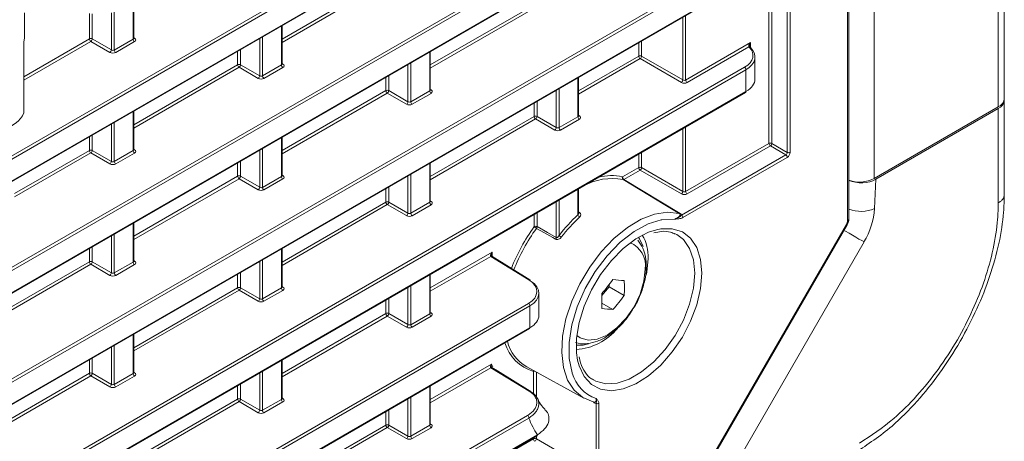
# Model space of a CAD drawing. Header units: millimetres. Extents: x 0 to 1118, y 0 to 864.
# Tile 89 of 156: x 1007 to 1031, y 309 to 319. Entities that reach past the tile are written whole.
import ezdxf

# ---------------------------------------------------------------- set-up
doc = ezdxf.new("R2010")
doc.units = ezdxf.units.MM

msp = doc.modelspace()

# ---------------------------------------------------------------- linework, layer by layer
at = {"color": 7, "linetype": 'Continuous', "lineweight": 15}
for p, q in [((1031.251, 363.868), (1031.251, 317.529)), ((1027.453, 314.593), (1027.453, 362.443)), ((1006.311, 315.104), (1024.927, 325.851)), ((1006.311, 312.38), (1024.927, 323.127)), ((876.864, 234.928), (1024.927, 320.403)), ((1009.974, 319.002), (1009.974, 319.942)), ((1007.303, 319.026), (1007.303, 319.621)), ((1013.598, 318.37), (1013.598, 319.31)), ((1007.286, 317.18), (1007.286, 318.919)), ((1017.221, 317.738), (1017.221, 318.678)), ((1025.157, 318.005), (1025.157, 318.543)), ((1020.845, 317.106), (1020.845, 318.046)), ((876.864, 232.204), (1024.927, 317.679)), ((1031.251, 317.488), (1031.251, 317.529)), ((1031.251, 317.488), (1031.251, 315.182)), ((1009.974, 316.278), (1009.974, 317.218)), ((1031.105, 317.325), (1028.069, 315.573)), ((1028.111, 315.556), (1031.105, 317.284)), ((1013.598, 315.646), (1013.598, 316.586)), ((1017.221, 315.014), (1017.221, 315.954)), ((1020.845, 314.726), (1020.845, 315.322)), ((1009.974, 313.554), (1009.974, 314.494)), ((1023.723, 308.057), (1027.411, 314.444)), ((1023.248, 314.203), (1023.209, 314.223)), ((1013.598, 312.922), (1013.598, 313.862)), ((1019.655, 313.1), (1018.725, 313.675)), ((1017.221, 312.29), (1017.221, 313.23)), ((1021.415, 312.712), (1021.59, 312.93)), ((1021.59, 312.93), (1021.59, 312.978)), ((1021.961, 312.716), (1021.59, 312.93)), ((1019.876, 312.232), (1019.876, 312.77)), ((1021.687, 312.375), (1021.417, 312.531)), ((962.467, 278.897), (1019.646, 311.906)), ((1009.974, 310.83), (1009.974, 311.77)), ((1013.598, 310.198), (1013.598, 311.138)), ((1018.715, 311.039), (1018.747, 310.97)), ((1019.579, 310.971), (1020.977, 310.204)), ((1017.221, 309.566), (1017.221, 310.506)), ((1021.204, 310.118), (1021.222, 310.111)), ((961.987, 275.896), (1019.831, 309.289))]:
    msp.add_line(p, q, dxfattribs=at)
at = {"color": 9, "linetype": 'Continuous', "lineweight": 0}
for p, q in [((1031.105, 363.664), (1031.105, 317.325)), ((1027.417, 314.542), (1027.417, 362.392)), ((1028.069, 361.911), (1028.069, 315.573)), ((1025.948, 316.214), (1025.948, 359.105)), ((1026.018, 359.105), (1026.018, 316.214)), ((1025.499, 316.432), (1025.499, 358.87)), ((1025.569, 358.911), (1025.569, 316.433)), ((1006.287, 315.72), (1024.903, 326.467)), ((1024.938, 326.406), (1006.322, 315.659)), ((1006.322, 315.127), (1024.938, 325.874)), ((1006.287, 312.996), (1024.903, 323.743)), ((1024.938, 323.682), (1006.322, 312.935)), ((1006.322, 312.403), (1024.938, 323.15)), ((876.84, 235.544), (1024.903, 321.019)), ((1024.938, 320.958), (876.875, 235.483)), ((876.875, 234.951), (1024.938, 320.426)), ((1013.598, 318.981), (1016.137, 320.447)), ((1016.172, 320.386), (1013.598, 318.9)), ((1009.959, 318.981), (1009.959, 319.934)), ((1017.221, 318.349), (1019.761, 319.815)), ((1008.889, 318.987), (1008.889, 319.611)), ((1008.959, 319.602), (1008.959, 318.987)), ((1009.428, 318.716), (1009.428, 319.627)), ((1009.498, 319.668), (1009.498, 318.715)), ((1019.796, 319.754), (1017.221, 318.268)), ((1023.393, 317.983), (1023.393, 319.517)), ((1023.463, 319.558), (1023.463, 317.982)), ((1013.583, 318.349), (1013.583, 319.302)), ((1007.285, 317.177), (1007.285, 318.921)), ((1007.286, 318.061), (1008.889, 318.987)), ((1008.924, 318.926), (1007.286, 317.98)), ((1009.393, 318.655), (1008.924, 318.926)), ((1008.959, 318.987), (1009.428, 318.716)), ((1009.498, 318.715), (1009.959, 318.981)), ((1009.994, 318.92), (1009.533, 318.654)), ((1009.974, 319.016), (1009.995, 319.003)), ((1013.052, 318.084), (1013.052, 318.995)), ((1013.122, 319.036), (1013.122, 318.083)), ((1022.315, 318.565), (1022.315, 318.895)), ((1022.385, 318.935), (1022.385, 318.565)), ((1023.463, 317.982), (1025.048, 318.897)), ((1025.048, 318.897), (1025.048, 318.785)), ((1012.513, 318.355), (1012.513, 318.684)), ((1012.583, 318.725), (1012.583, 318.355)), ((1017.207, 317.717), (1017.207, 318.67)), ((1025.01, 318.794), (1023.498, 317.921)), ((1013.598, 318.384), (1013.619, 318.371)), ((1016.746, 318.404), (1016.746, 317.451)), ((1020.845, 317.717), (1022.315, 318.565)), ((1022.35, 318.504), (1020.845, 317.636)), ((1023.358, 317.922), (1022.35, 318.504)), ((1022.385, 318.565), (1023.393, 317.983)), ((876.84, 232.82), (1024.903, 318.295)), ((1024.938, 318.234), (876.875, 232.759)), ((1009.974, 316.889), (1012.513, 318.355)), ((1012.548, 318.294), (1009.974, 316.808)), ((1013.017, 318.023), (1012.548, 318.294)), ((1012.583, 318.355), (1013.052, 318.084)), ((1013.122, 318.083), (1013.583, 318.349)), ((1013.618, 318.288), (1013.157, 318.022)), ((1016.676, 317.452), (1016.676, 318.363)), ((1024.938, 317.702), (1024.938, 318.234)), ((1016.137, 317.723), (1016.137, 318.052)), ((1016.207, 318.093), (1016.207, 317.723)), ((1020.831, 317.085), (1020.831, 318.038)), ((876.875, 232.227), (1024.938, 317.702)), ((1013.598, 316.257), (1016.137, 317.723)), ((1016.172, 317.662), (1013.598, 316.176)), ((1016.641, 317.391), (1016.172, 317.662)), ((1016.207, 317.723), (1016.676, 317.452)), ((1016.746, 317.451), (1017.207, 317.717)), ((1017.242, 317.656), (1016.781, 317.39)), ((1017.221, 317.752), (1017.243, 317.739)), ((1020.3, 316.82), (1020.3, 317.731)), ((1020.37, 317.772), (1020.37, 316.819)), ((1019.761, 317.091), (1019.761, 317.42)), ((1019.831, 317.461), (1019.831, 317.091)), ((1009.959, 316.257), (1009.959, 317.21)), ((1031.105, 314.978), (1031.105, 317.284)), ((1009.498, 316.944), (1009.498, 315.991)), ((1017.221, 315.625), (1019.761, 317.091)), ((1019.796, 317.03), (1017.221, 315.544)), ((1020.264, 316.759), (1019.796, 317.03)), ((1019.831, 317.091), (1020.3, 316.82)), ((1020.37, 316.819), (1020.831, 317.085)), ((1020.865, 317.024), (1020.405, 316.758)), ((1020.845, 317.12), (1020.867, 317.107)), ((1009.428, 315.992), (1009.428, 316.903)), ((1023.393, 315.259), (1023.393, 316.793)), ((1023.463, 316.834), (1023.463, 315.258)), ((1008.889, 316.263), (1008.889, 316.592)), ((1008.959, 316.633), (1008.959, 316.263)), ((1013.583, 315.625), (1013.583, 316.578)), ((1007.057, 315.205), (1008.889, 316.263)), ((1008.959, 316.263), (1009.428, 315.992)), ((1009.498, 315.991), (1009.959, 316.257)), ((1009.974, 316.292), (1009.995, 316.279)), ((1013.052, 315.36), (1013.052, 316.271)), ((1013.122, 316.312), (1013.122, 315.359)), ((1022.385, 316.211), (1022.385, 315.841)), ((1023.463, 315.258), (1025.499, 316.432)), ((1025.533, 316.372), (1023.498, 315.197)), ((1025.912, 316.153), (1025.533, 316.372)), ((1025.569, 316.433), (1025.948, 316.214)), ((1008.924, 316.202), (1007.057, 315.124)), ((1009.393, 315.931), (1008.924, 316.202)), ((1009.994, 316.196), (1009.533, 315.93)), ((1012.583, 316.001), (1012.583, 315.631)), ((1022.315, 315.84), (1022.315, 316.171)), ((1023.361, 314.68), (1025.912, 316.153)), ((1025.947, 316.092), (1023.396, 314.619)), ((1012.513, 315.631), (1012.513, 315.96)), ((1017.207, 314.993), (1017.207, 315.946)), ((1021.921, 315.613), (1022.315, 315.84)), ((1022.35, 315.78), (1021.956, 315.552)), ((1023.358, 315.197), (1022.35, 315.78)), ((1022.385, 315.841), (1023.393, 315.259)), ((1009.974, 314.165), (1012.513, 315.631)), ((1012.548, 315.57), (1009.974, 314.084)), ((1013.017, 315.299), (1012.548, 315.57)), ((1012.583, 315.631), (1013.052, 315.36)), ((1013.122, 315.359), (1013.583, 315.625)), ((1013.618, 315.564), (1013.157, 315.298)), ((1013.598, 315.66), (1013.619, 315.647)), ((1016.676, 314.728), (1016.676, 315.639)), ((1016.746, 315.68), (1016.746, 314.727)), ((1021.956, 315.552), (1023.329, 314.722)), ((1028.111, 315.556), (1028.079, 314.843)), ((1016.137, 314.999), (1016.137, 315.328)), ((1016.207, 315.369), (1016.207, 314.999)), ((1020.831, 314.689), (1020.831, 315.314)), ((1017.221, 315.028), (1017.243, 315.015)), ((1020.3, 314.132), (1020.3, 315.007)), ((1020.37, 315.048), (1020.37, 314.184)), ((1013.598, 313.533), (1016.137, 314.999)), ((1016.172, 314.938), (1013.598, 313.452)), ((1016.641, 314.667), (1016.172, 314.938)), ((1016.207, 314.999), (1016.676, 314.728)), ((1016.746, 314.727), (1017.207, 314.993)), ((1017.242, 314.932), (1016.781, 314.666)), ((1019.761, 314.398), (1019.761, 314.696)), ((1019.831, 314.737), (1019.831, 314.399)), ((1020.845, 314.757), (1020.875, 314.739)), ((1009.959, 313.533), (1009.959, 314.486)), ((1023.704, 308.069), (1027.391, 314.455)), ((1009.428, 313.268), (1009.428, 314.179)), ((1009.498, 314.22), (1009.498, 313.267)), ((1008.889, 313.539), (1008.889, 313.868)), ((1008.959, 313.909), (1008.959, 313.539)), ((1013.583, 312.901), (1013.583, 313.854)), ((1027.822, 314.025), (1024.303, 307.93)), ((1009.974, 313.568), (1009.995, 313.555)), ((1013.122, 313.588), (1013.122, 312.635)), ((1017.221, 312.901), (1018.735, 313.775)), ((1018.699, 313.673), (1017.221, 312.82)), ((1019.63, 313.098), (1018.699, 313.673)), ((1018.735, 313.775), (1018.735, 313.669)), ((1006.35, 312.073), (1008.889, 313.539)), ((1008.924, 313.478), (1006.35, 311.992)), ((1009.393, 313.207), (1008.924, 313.478)), ((1008.959, 313.539), (1009.428, 313.268)), ((1009.498, 313.267), (1009.959, 313.533)), ((1009.994, 313.472), (1009.533, 313.206)), ((1013.052, 312.636), (1013.052, 313.547)), ((1012.513, 312.907), (1012.513, 313.236)), ((1012.583, 313.277), (1012.583, 312.907)), ((1017.207, 312.269), (1017.207, 313.222)), ((1009.974, 311.441), (1012.513, 312.907)), ((1012.548, 312.846), (1009.974, 311.36)), ((1013.017, 312.575), (1012.548, 312.846)), ((1012.583, 312.907), (1013.052, 312.636)), ((1013.122, 312.635), (1013.583, 312.901)), ((1013.618, 312.84), (1013.157, 312.574)), ((1013.598, 312.936), (1013.619, 312.923)), ((1016.676, 312.004), (1016.676, 312.915)), ((1016.746, 312.956), (1016.746, 312.003)), ((1016.137, 312.274), (1016.137, 312.604)), ((1016.207, 312.645), (1016.207, 312.275)), ((962.027, 279.273), (1019.621, 312.521)), ((1019.656, 312.461), (962.05, 279.205)), ((1019.656, 311.928), (1019.656, 312.461)), ((1013.598, 310.809), (1016.137, 312.274)), ((1016.172, 312.214), (1013.598, 310.728)), ((1016.641, 311.943), (1016.172, 312.214)), ((1016.207, 312.275), (1016.676, 312.004)), ((1016.746, 312.003), (1017.207, 312.269)), ((1017.242, 312.208), (1016.781, 311.942)), ((1017.221, 312.304), (1017.243, 312.291)), ((962.412, 278.882), (1019.656, 311.928)), ((1009.959, 310.809), (1009.959, 311.762)), ((1009.428, 310.544), (1009.428, 311.455)), ((1009.498, 311.496), (1009.498, 310.543)), ((1008.959, 311.185), (1008.959, 310.815)), ((1008.889, 310.814), (1008.889, 311.144)), ((1013.583, 310.177), (1013.583, 311.13)), ((1017.221, 310.177), (1018.715, 311.039)), ((1018.703, 310.951), (1017.221, 310.096)), ((1019.639, 310.379), (1018.703, 310.951)), ((1006.35, 309.349), (1008.889, 310.814)), ((1008.924, 310.754), (1006.35, 309.268)), ((1009.393, 310.483), (1008.924, 310.754)), ((1008.959, 310.815), (1009.428, 310.544)), ((1009.498, 310.543), (1009.959, 310.809)), ((1009.994, 310.748), (1009.533, 310.482)), ((1009.974, 310.844), (1009.995, 310.831)), ((1013.052, 309.912), (1013.052, 310.823)), ((1013.122, 310.864), (1013.122, 309.911)), ((1019.744, 310.31), (1019.744, 310.861)), ((1019.814, 310.842), (1019.814, 310.238)), ((1012.513, 310.182), (1012.513, 310.512)), ((1012.583, 310.552), (1012.583, 310.183)), ((1017.207, 309.545), (1017.207, 310.498)), ((1013.598, 310.212), (1013.619, 310.199)), ((1016.676, 309.28), (1016.676, 310.191)), ((1016.746, 310.232), (1016.746, 309.279)), ((1009.974, 308.716), (1012.513, 310.182)), ((1012.548, 310.122), (1009.974, 308.636)), ((1013.017, 309.851), (1012.548, 310.122)), ((1012.583, 310.183), (1013.052, 309.912)), ((1013.122, 309.911), (1013.583, 310.177)), ((1013.618, 310.116), (1013.157, 309.85)), ((1021.272, 308.372), (1021.272, 310.08)), ((1021.342, 310.081), (1021.342, 308.373)), ((1019.632, 309.722), (962.412, 276.691)), ((962.483, 276.812), (1019.597, 309.783)), ((1016.137, 309.55), (1016.137, 309.88)), ((1016.207, 309.92), (1016.207, 309.551)), ((1013.598, 308.084), (1016.137, 309.55)), ((1016.172, 309.49), (1013.598, 308.004)), ((1016.641, 309.219), (1016.172, 309.49)), ((1016.207, 309.551), (1016.676, 309.28)), ((1016.746, 309.279), (1017.207, 309.545)), ((1017.242, 309.484), (1016.781, 309.218)), ((1017.221, 309.58), (1017.243, 309.567)), ((961.961, 275.898), (1019.842, 309.312)), ((1019.744, 309.214), (1019.744, 309.238)), ((1019.814, 309.279), (1019.814, 309.214)), ((1017.221, 307.758), (1019.744, 309.214)), ((1019.814, 309.214), (1021.272, 308.372))]:
    msp.add_line(p, q, dxfattribs=at)
at = {"color": 9, "linetype": 'Continuous', "lineweight": 0, "flags": 128}
for points in [[(1023.308, 314.718), (1023.237, 314.761), (1022.956, 314.931), (1021.935, 315.548)], [(1023.195, 314.583), (1022.882, 314.569), (1022.863, 314.565)], [(1020.284, 314.09), (1020.213, 314.131), (1019.925, 314.294), (1019.816, 314.356)], [(1019.831, 314.399), (1020.083, 314.255), (1020.3, 314.132)], [(1022.749, 314.323), (1022.857, 314.344), (1023.137, 314.347), (1023.382, 314.27), (1023.585, 314.114), (1023.736, 313.887), (1023.829, 313.599), (1023.86, 313.26)], [(1027.822, 314.025), (1027.766, 314.058), (1027.699, 314.096), (1027.623, 314.14), (1027.541, 314.187), (1027.457, 314.236), (1027.372, 314.285), (1027.332, 314.308)], [(1027.391, 314.455), (1027.401, 314.449), (1027.408, 314.445), (1027.41, 314.444), (1027.411, 314.444)], [(1021.209, 310.652), (1021.268, 310.621), (1021.513, 310.557), (1021.79, 310.574), (1022.086, 310.672), (1022.388, 310.847), (1022.685, 311.091), (1022.961, 311.393), (1023.206, 311.739), (1023.409, 312.116), (1023.56, 312.506), (1023.653, 312.893), (1023.685, 313.259), (1023.653, 313.588), (1023.56, 313.867), (1023.409, 314.082), (1023.248, 314.203)], [(1020.803, 311.742), (1020.884, 311.682), (1021.077, 311.622), (1021.302, 311.645), (1021.543, 311.747), (1021.784, 311.923), (1022.009, 312.16), (1022.202, 312.443), (1022.35, 312.751), (1022.443, 313.065), (1022.475, 313.361)], [(1023.86, 313.26), (1023.829, 312.884), (1023.736, 312.488), (1023.585, 312.087), (1023.382, 311.698), (1023.137, 311.336), (1022.857, 311.017), (1022.557, 310.753), (1022.246, 310.556), (1021.939, 310.433), (1021.647, 310.389), (1021.383, 310.427), (1021.158, 310.544), (1020.981, 310.736), (1020.858, 310.995), (1020.821, 311.138)], [(1019.753, 310.876), (1019.748, 310.87), (1019.744, 310.861)]]:
    msp.add_lwpolyline(points, dxfattribs=at)
at = {"color": 7, "linetype": 'Continuous', "lineweight": 15, "flags": 128}
for points in [[(1021.204, 310.118), (1020.948, 310.22), (1020.736, 310.399), (1020.577, 310.648), (1020.474, 310.958), (1020.433, 311.319), (1020.454, 311.719), (1020.537, 312.142), (1020.679, 312.575), (1020.875, 313.003), (1021.118, 313.411), (1021.399, 313.785), (1021.71, 314.112), (1022.039, 314.38), (1022.374, 314.58), (1022.705, 314.706), (1023.02, 314.752), (1023.308, 314.718)], [(1022.863, 314.565), (1022.547, 314.466), (1022.202, 314.279), (1021.863, 314.016), (1021.542, 313.686), (1021.253, 313.303), (1021.007, 312.883), (1020.814, 312.443), (1020.681, 311.999), (1020.615, 311.571), (1020.618, 311.174), (1020.689, 310.827), (1020.691, 310.819)], [(1020.821, 311.138), (1020.795, 311.311), (1020.795, 311.67), (1020.858, 312.057), (1020.981, 312.458), (1021.158, 312.855), (1021.383, 313.233), (1021.647, 313.575), (1021.939, 313.868), (1022.246, 314.1), (1022.557, 314.261), (1022.749, 314.323)], [(1022.421, 313.91), (1022.338, 314.101), (1022.312, 314.14)], [(1022.545, 313.623), (1022.513, 313.286), (1022.498, 313.213)], [(1020.787, 311.499), (1020.957, 311.503), (1021.085, 311.531)], [(1019.664, 310.381), (1018.862, 310.871), (1018.728, 310.953)]]:
    msp.add_lwpolyline(points, dxfattribs=at)
at = {"color": 9, "linetype": 'Continuous', "lineweight": 0}
for centre, radius, start, end in [((1008.924, 318.918), 0.077, 63.2338, 117.3435), ((1008.966, 318.99), 0.077, 182.6523, 236.7703), ((1008.88, 318.992), 0.0793, 303.5222, 356.4778), ((1010.036, 318.985), 0.077, 182.6523, 236.7703), ((1009.98, 319.026), 0.0278, 257.8973, 303.5269), ((1009.349, 318.721), 0.0793, 303.5222, 356.4778), ((1009.575, 318.719), 0.077, 182.6523, 236.7703), ((1025.019, 318.777), 0.0276, 48.7677, 117.4873), ((1025.023, 318.763), 0.0336, 50.4995, 113.2008), ((1013.603, 318.394), 0.0278, 257.8973, 303.5269), ((1022.35, 318.497), 0.077, 63.2338, 117.3435), ((1022.392, 318.569), 0.077, 182.6523, 236.7703), ((1022.306, 318.57), 0.0793, 303.5222, 356.4778), ((1012.548, 318.286), 0.077, 63.2338, 117.3435), ((1012.59, 318.358), 0.077, 182.6523, 236.7703), ((1012.504, 318.36), 0.0793, 303.5222, 356.4778), ((1013.66, 318.353), 0.077, 182.6523, 236.7703), ((1024.861, 318.23), 0.077, 2.6523, 56.7703), ((1012.973, 318.089), 0.0793, 303.5222, 356.4778), ((1013.199, 318.087), 0.077, 182.6523, 236.7703), ((1023.314, 317.988), 0.0793, 303.5222, 356.4778), ((1023.54, 317.986), 0.077, 182.6523, 236.7703), ((1016.172, 317.654), 0.077, 63.2338, 117.3435), ((1016.214, 317.726), 0.077, 182.6523, 236.7703), ((1016.128, 317.728), 0.0793, 303.5222, 356.4778), ((1017.284, 317.721), 0.077, 182.6523, 236.7703), ((1017.227, 317.762), 0.0278, 257.8973, 303.5269), ((1016.597, 317.457), 0.0793, 303.5222, 356.4778), ((1016.823, 317.455), 0.077, 182.6523, 236.7703), ((1019.796, 317.022), 0.077, 63.2338, 117.3435), ((1019.838, 317.094), 0.077, 182.6523, 236.7703), ((1019.752, 317.096), 0.0793, 303.5222, 356.4778), ((1020.908, 317.089), 0.077, 182.6523, 236.7703), ((1020.851, 317.13), 0.0278, 257.8973, 303.5269), ((1020.221, 316.825), 0.0793, 303.5222, 356.4778), ((1020.447, 316.823), 0.077, 182.6523, 236.7703), ((1008.924, 316.194), 0.077, 63.2338, 117.3435), ((1008.966, 316.266), 0.077, 182.6523, 236.7703), ((1008.88, 316.268), 0.0793, 303.5222, 356.4778), ((1010.036, 316.261), 0.077, 182.6523, 236.7703), ((1009.98, 316.302), 0.0278, 257.8973, 303.5269), ((1025.534, 316.364), 0.077, 63.2338, 117.3435), ((1025.576, 316.436), 0.077, 182.6523, 236.7703), ((1025.49, 316.438), 0.0793, 303.5222, 356.4778), ((1025.983, 316.283), 0.077, 243.2338, 297.3435), ((1009.349, 315.997), 0.0793, 303.5222, 356.4778), ((1009.575, 315.995), 0.077, 182.6523, 236.7703), ((1025.87, 316.088), 0.077, 2.6523, 56.7703), ((1022.35, 315.772), 0.077, 63.2338, 117.3435), ((1022.392, 315.844), 0.077, 182.6523, 236.7703), ((1022.306, 315.846), 0.0793, 303.5222, 356.4778), ((1012.548, 315.562), 0.077, 63.2338, 117.3435), ((1012.59, 315.634), 0.077, 182.6523, 236.7703), ((1012.504, 315.636), 0.0793, 303.5222, 356.4778), ((1013.66, 315.629), 0.077, 182.6523, 236.7703), ((1013.603, 315.67), 0.0278, 257.8973, 303.5269), ((1021.966, 315.589), 0.0511, 151.4716, 232.6267), ((1021.998, 315.617), 0.077, 182.6523, 236.7703), ((1021.94, 315.576), 0.0284, 259.3747, 303.2921), ((1012.973, 315.365), 0.0793, 303.5222, 356.4778), ((1013.199, 315.363), 0.077, 182.6523, 236.7703), ((1023.314, 315.263), 0.0793, 303.5222, 356.4778), ((1023.54, 315.261), 0.077, 182.6523, 236.7703), ((1016.172, 314.93), 0.077, 63.2338, 117.3435), ((1017.227, 315.038), 0.0278, 257.8973, 303.5269), ((1016.214, 315.002), 0.077, 182.6523, 236.7703), ((1016.128, 315.004), 0.0793, 303.5222, 356.4778), ((1017.284, 314.997), 0.077, 182.6523, 236.7703), ((1027.746, 315.592), 0.82, 249.0714, 293.9532), ((1026.238, 314.974), 1.846, 329.0792, 355.9139), ((1016.597, 314.733), 0.0793, 303.5222, 356.4778), ((1016.823, 314.731), 0.077, 182.6523, 236.7703), ((1020.931, 314.727), 0.108, 200.9635, 238.7497), ((1020.85, 314.763), 0.035, 261.8964, 315.4146), ((1023.313, 314.746), 0.0283, 259.0231, 303.3433), ((1023.319, 314.615), 0.077, 2.6523, 56.7703), ((1027.393, 314.598), 0.06, 292.8092, 355.8707), ((1019.796, 314.33), 0.077, 63.2338, 117.3435), ((1019.952, 314.592), 0.272, 225.2571, 239.8359), ((1019.753, 314.402), 0.0776, 323.3476, 357.0863), ((1020.222, 314.136), 0.0776, 323.2746, 357.0795), ((1020.533, 314.329), 0.218, 221.4655, 239.7543), ((1021.881, 313.45), 0.6, 351.5513, 67.7004), ((1018.714, 313.652), 0.0251, 63.6584, 125.5265), ((1008.924, 313.47), 0.077, 63.2338, 117.3435), ((1008.966, 313.542), 0.077, 182.6523, 236.7703), ((1008.88, 313.544), 0.0793, 303.5222, 356.4778), ((1010.036, 313.537), 0.077, 182.6523, 236.7703), ((1009.98, 313.578), 0.0278, 257.8973, 303.5269), ((1009.349, 313.273), 0.0793, 303.5222, 356.4778), ((1009.575, 313.271), 0.077, 182.6523, 236.7703), ((1019.644, 313.077), 0.0251, 63.6584, 125.5265), ((1012.548, 312.838), 0.077, 63.2338, 117.3435), ((1012.59, 312.91), 0.077, 182.6523, 236.7703), ((1012.504, 312.912), 0.0793, 303.5222, 356.4778), ((1013.66, 312.905), 0.077, 182.6523, 236.7703), ((1013.603, 312.946), 0.0278, 257.8973, 303.5269), ((1012.973, 312.641), 0.0793, 303.5222, 356.4778), ((1013.199, 312.639), 0.077, 182.6523, 236.7703), ((1019.579, 312.457), 0.077, 2.6523, 56.7703), ((1016.172, 312.206), 0.077, 63.2338, 117.3435), ((1016.214, 312.278), 0.077, 182.6523, 236.7703), ((1016.128, 312.28), 0.0793, 303.5222, 356.4778), ((1017.284, 312.273), 0.077, 182.6523, 236.7703), ((1017.227, 312.314), 0.0278, 257.8973, 303.5269), ((1016.597, 312.009), 0.0793, 303.5222, 356.4778), ((1016.823, 312.007), 0.077, 182.6523, 236.7703), ((1018.717, 310.93), 0.025, 64.2284, 125.6181), ((1008.924, 310.746), 0.077, 63.2338, 117.3435), ((1008.966, 310.818), 0.077, 182.6523, 236.7703), ((1008.88, 310.82), 0.0793, 303.5222, 356.4778), ((1010.036, 310.813), 0.077, 182.6523, 236.7703), ((1009.98, 310.854), 0.0278, 257.8973, 303.5269), ((1019.775, 310.804), 0.0654, 98.729, 118.8098), ((1021.575, 311.065), 0.917, 195.556, 250.7682), ((1009.349, 310.549), 0.0793, 303.5222, 356.4778), ((1009.575, 310.547), 0.077, 182.6523, 236.7703), ((1012.548, 310.114), 0.077, 63.2338, 117.3435), ((1013.603, 310.222), 0.0278, 257.7331, 303.5435), ((1019.653, 310.358), 0.0251, 64.2624, 125.5984), ((1012.59, 310.186), 0.077, 182.6523, 236.7703), ((1012.504, 310.188), 0.0793, 303.5222, 356.4778), ((1013.66, 310.181), 0.077, 182.6523, 236.7703), ((1021.193, 310.095), 0.0257, 355.2668, 54.6037), ((1021.307, 310.149), 0.077, 243.2338, 297.3435), ((1012.973, 309.917), 0.0793, 303.5222, 356.4778), ((1013.199, 309.915), 0.077, 182.6523, 236.7703), ((1019.555, 309.719), 0.077, 2.6523, 56.7703), ((1021.392, 310.363), 1.873, 200.0056, 214.1571), ((1016.172, 309.482), 0.077, 63.2338, 117.3435), ((1016.214, 309.554), 0.077, 182.6523, 236.7703), ((1016.128, 309.556), 0.0793, 303.5222, 356.4778), ((1017.284, 309.549), 0.077, 182.6523, 236.7703), ((1017.227, 309.59), 0.0278, 257.7331, 303.5435), ((1016.597, 309.285), 0.0793, 303.5222, 356.4778), ((1016.823, 309.283), 0.077, 182.6523, 236.7703), ((1019.779, 309.145), 0.077, 63.2338, 117.3435), ((1019.821, 309.217), 0.077, 182.6523, 236.7703), ((1019.735, 309.219), 0.0793, 303.5222, 356.4778)]:
    msp.add_arc(centre, radius, start, end, dxfattribs=at)
at = {"color": 7, "linetype": 'Continuous', "lineweight": 15}
for centre, radius, start, end in [((1025.025, 318.77), 0.0276, 356.8623, 44.3151), ((1024.913, 317.699), 0.0247, 305.0752, 6.237), ((1031.001, 317.554), 0.251, 294.3747, 354.3052), ((1031.001, 317.513), 0.251, 294.3747, 354.3052), ((1007.277, 317.18), 0.00857, 341.8517, 359.8935), ((1021.663, 314.152), 1.422, 78.9747, 119.6513), ((1021.642, 314.442), 1.204, 76.6219, 104.6525), ((1027.712, 316.272), 0.785, 250.7142, 297.0147), ((1023.517, 311.772), 3.965, 132.644, 142.5297), ((1023.51, 311.774), 3.889, 132.644, 142.5297), ((1023.402, 311.751), 4.502, 143.9786, 158.802), ((1023.386, 311.76), 4.415, 143.9762, 159.0061), ((1021.54, 313.675), 1.006, 357.0134, 30.823), ((1019.641, 313.08), 0.0247, 353.5985, 52.967), ((1017.974, 315.81), 4.593, 318.4767, 323.9341), ((1022.203, 317.336), 4.262, 263.041, 266.7399), ((1018.308, 312.898), 3.658, 357.1372, 2.8628), ((1017.76, 312.582), 3.658, 357.1372, 2.8628), ((1018.248, 315.42), 4.593, 318.4767, 323.9341), ((1021.929, 316.63), 4.262, 263.041, 266.7399), ((1019.632, 311.925), 0.024, 304.1262, 7.186), ((1020.69, 312.824), 1.433, 273.9669, 320.4794), ((1020.015, 311.831), 1.006, 195.6414, 254.3754), ((1020.103, 311.859), 1.031, 194.8666, 239.4419), ((1019.654, 310.366), 0.0182, 23.9173, 57.9123), ((1019.818, 309.309), 0.024, 304.1262, 7.186)]:
    msp.add_arc(centre, radius, start, end, dxfattribs=at)
for centre, major_axis, ratio, start_param, end_param in [((1006.29, 319.016), (1.012, 0.015), 0.567377, 6.08999, 6.27496), ((1024.407, 318.55), (0.75, -0.011), 0.586615, 5.5062, 6.826891), ((1024.407, 317.998), (0.75, 0.01), 0.567807, 5.489905, 6.275303), ((1006.29, 317.274), (1.012, 0.014), 0.56763, 4.084427, 6.090191), ((1027.757, 315.76), (0.5, 0.001), 0.577287, 4.058459, 5.496416), ((1019.126, 312.777), (0.75, -0.011), 0.586615, 5.5062, 7.059544), ((1019.126, 312.225), (0.75, 0.01), 0.567807, 5.489905, 6.275303)]:
    msp.add_ellipse(centre, major_axis=major_axis, ratio=ratio, start_param=start_param, end_param=end_param, dxfattribs=at)
at = {"color": 9, "linetype": 'Continuous', "lineweight": 0}
for centre, major_axis, ratio, start_param, end_param in [((1009.924, 319.003), (0.05, -0.0016), 0.597067, 5.516493, 6.301891), ((1009.923, 318.963), (0.1, -0.0015), 0.587275, 5.506822, 7.060165), ((1025.083, 318.876), (0.0734, 0.0797), 0.368963, 1.653395, 3.003658), ((1025.083, 318.876), (0.032, 0.103), 0.368959, 1.488244, 2.31873), ((1009.462, 318.697), (0.1, -0.0015), 0.587275, 3.953479, 5.506822), ((1009.463, 318.737), (0.05, -0.0016), 0.597067, 3.96315, 5.516493), ((1024.408, 318.59), (0.7, -0.011), 0.587275, 5.506822, 6.827513), ((1013.548, 318.371), (0.05, -0.0016), 0.597067, 5.516493, 6.301891), ((1013.547, 318.331), (0.1, -0.0015), 0.587275, 5.506822, 7.060165), ((1013.086, 318.065), (0.1, -0.0015), 0.587275, 3.953479, 5.506822), ((1013.087, 318.105), (0.05, -0.0016), 0.597067, 3.96315, 5.516493), ((1023.428, 317.963), (0.1, -0.0015), 0.587275, 3.953479, 5.506822), ((1023.428, 318.004), (0.05, -0.0016), 0.597067, 3.96315, 5.516493), ((1017.171, 317.739), (0.05, -0.0016), 0.597067, 5.516493, 6.301891), ((1017.171, 317.699), (0.1, -0.0015), 0.587275, 5.506822, 7.060165), ((1016.711, 317.473), (0.05, -0.0016), 0.597067, 3.96315, 5.516493), ((1016.71, 317.433), (0.1, -0.0015), 0.587275, 3.953479, 5.506822), ((1020.795, 317.107), (0.05, -0.0016), 0.597067, 5.516493, 6.301891), ((1020.795, 317.067), (0.1, -0.0015), 0.587275, 5.506822, 7.060165), ((1020.334, 316.801), (0.1, -0.0015), 0.587275, 3.953479, 5.506822), ((1020.335, 316.841), (0.05, -0.0016), 0.597067, 3.96315, 5.516493), ((1009.924, 316.279), (0.05, -0.0016), 0.597067, 5.516493, 6.301891), ((1009.923, 316.239), (0.1, -0.0015), 0.587275, 5.506822, 7.060165), ((1025.912, 316.194), (0.025, 0.0433), 0.598058, 3.92706, 5.497552), ((1025.947, 316.174), (0.05, 0.0866), 0.577557, 3.927062, 5.497554), ((1009.463, 316.013), (0.05, -0.0016), 0.597067, 3.96315, 5.516493), ((1009.462, 315.973), (0.1, -0.0015), 0.587275, 3.953479, 5.506822), ((1013.548, 315.647), (0.05, -0.0016), 0.597067, 5.516493, 6.301891), ((1013.547, 315.607), (0.1, -0.0015), 0.587275, 5.506822, 7.060165), ((1013.086, 315.341), (0.1, -0.0015), 0.587275, 3.953479, 5.506822), ((1013.087, 315.381), (0.05, -0.0016), 0.597067, 3.96315, 5.516493), ((1023.428, 315.279), (0.05, -0.0016), 0.597067, 3.96315, 5.516493), ((1017.171, 315.015), (0.05, -0.0016), 0.597067, 5.516493, 6.301891), ((1017.171, 314.975), (0.1, -0.0015), 0.587275, 5.506822, 7.060165), ((1023.428, 315.239), (0.1, -0.0015), 0.587275, 3.953479, 5.506822), ((1016.71, 314.709), (0.1, -0.0015), 0.587275, 3.953479, 5.506822), ((1016.711, 314.749), (0.05, -0.0016), 0.597067, 3.96315, 5.516493), ((1027.328, 314.491), (0.063, 0.108), 0.577454, 4.712497, 5.497769), ((1018.771, 313.754), (0.0734, 0.0797), 0.368963, 1.653395, 3.206738), ((1018.771, 313.754), (0.032, 0.103), 0.368959, 1.488244, 2.314728), ((1009.924, 313.555), (0.05, -0.0016), 0.597067, 5.516493, 6.301891), ((1009.923, 313.515), (0.1, -0.0015), 0.587275, 5.506822, 7.060165), ((1009.462, 313.249), (0.1, -0.0015), 0.587275, 3.953479, 5.506822), ((1009.463, 313.289), (0.05, -0.0016), 0.597067, 3.96315, 5.516493), ((1019.126, 312.817), (0.7, -0.011), 0.587275, 5.506822, 7.060165), ((1013.548, 312.923), (0.05, -0.0016), 0.597067, 5.516493, 6.301891), ((1013.547, 312.883), (0.1, -0.0015), 0.587275, 5.506822, 7.060165), ((1013.087, 312.657), (0.05, -0.0016), 0.597067, 3.96315, 5.516493), ((1013.086, 312.616), (0.1, -0.0015), 0.587275, 3.953479, 5.506822), ((1017.171, 312.291), (0.05, -0.0016), 0.597067, 5.516493, 6.301891), ((1017.171, 312.251), (0.1, -0.0015), 0.587275, 5.506822, 7.060165), ((1016.71, 311.984), (0.1, -0.0015), 0.587275, 3.953479, 5.506822), ((1016.711, 312.025), (0.05, -0.0016), 0.597067, 3.96315, 5.516493), ((1009.924, 310.831), (0.05, -0.0016), 0.597067, 5.516493, 6.301891), ((1009.923, 310.79), (0.1, -0.0015), 0.587275, 5.506822, 7.060165), ((1009.462, 310.524), (0.1, -0.0015), 0.587275, 3.953479, 5.506822), ((1009.463, 310.565), (0.05, -0.0016), 0.597067, 3.96315, 5.516493), ((1013.548, 310.199), (0.05, -0.0016), 0.597067, 5.516493, 6.301891), ((1013.547, 310.158), (0.1, -0.0015), 0.587275, 5.506822, 7.060165), ((1013.086, 309.892), (0.1, -0.0015), 0.587275, 3.953479, 5.506822), ((1013.087, 309.933), (0.05, -0.0016), 0.597067, 3.96315, 5.516493), ((1017.171, 309.567), (0.05, -0.0016), 0.597067, 5.516493, 6.301891), ((1017.171, 309.526), (0.1, -0.0015), 0.587275, 5.506822, 7.060165), ((1016.711, 309.301), (0.05, -0.0016), 0.597067, 3.96315, 5.516493), ((1016.71, 309.26), (0.1, -0.0015), 0.587275, 3.953479, 5.506822)]:
    msp.add_ellipse(centre, major_axis=major_axis, ratio=ratio, start_param=start_param, end_param=end_param, dxfattribs=at)
at = {"color": 7, "linetype": 'Continuous', "lineweight": 15}
for points, knots in [([(1007.286, 318.919), (1007.286, 318.92), (1007.286, 318.92), (1007.286, 318.92), (1007.285, 318.921), (1007.285, 318.921)], [0, 0, 0, 0, 0.1106483, 0.9219089, 1, 1, 1, 1]), ([(1009.975, 318.997), (1009.975, 318.996), (1009.975, 318.996), (1009.973, 319), (1009.974, 319.002), (1009.974, 319.002)], [0, 0, 0, 0, 0.251447, 0.972188, 1, 1, 1, 1]), ([(1025.038, 318.797), (1025.037, 318.798), (1025.036, 318.799), (1025.034, 318.806), (1025.033, 318.813), (1025.033, 318.816)], [0, 0, 0, 0, 0.310429, 0.66431, 1, 1, 1, 1]), ([(1025.045, 318.789), (1025.044, 318.79), (1025.042, 318.792), (1025.039, 318.796), (1025.037, 318.797)], [0, 0, 0, 0, 0.468087, 1, 1, 1, 1]), ([(1013.599, 318.365), (1013.599, 318.364), (1013.599, 318.364), (1013.597, 318.368), (1013.598, 318.37), (1013.598, 318.37)], [0, 0, 0, 0, 0.251447, 0.972188, 1, 1, 1, 1]), ([(1017.222, 317.733), (1017.223, 317.732), (1017.223, 317.732), (1017.221, 317.736), (1017.221, 317.738), (1017.221, 317.738)], [0, 0, 0, 0, 0.251447, 0.972188, 1, 1, 1, 1]), ([(1007.284, 317.168), (1007.284, 317.169), (1007.286, 317.173), (1007.286, 317.176), (1007.286, 317.18), (1007.286, 317.18)], [0, 0, 0, 0, 0.153921, 0.975761, 1, 1, 1, 1]), ([(1007.284, 317.168), (1007.284, 317.169), (1007.285, 317.171), (1007.285, 317.175), (1007.285, 317.177)], [0, 0, 0, 0, 0.2699957, 1, 1, 1, 1]), ([(1020.846, 317.101), (1020.846, 317.1), (1020.847, 317.1), (1020.845, 317.104), (1020.845, 317.106), (1020.845, 317.106)], [0, 0, 0, 0, 0.251447, 0.972188, 1, 1, 1, 1]), ([(1009.975, 316.273), (1009.975, 316.272), (1009.975, 316.272), (1009.973, 316.276), (1009.974, 316.278), (1009.974, 316.278)], [0, 0, 0, 0, 0.251447, 0.972188, 1, 1, 1, 1]), ([(1013.599, 315.641), (1013.599, 315.64), (1013.599, 315.64), (1013.597, 315.644), (1013.598, 315.646), (1013.598, 315.646)], [0, 0, 0, 0, 0.251447, 0.972188, 1, 1, 1, 1]), ([(1017.222, 315.009), (1017.223, 315.008), (1017.223, 315.008), (1017.221, 315.012), (1017.221, 315.014), (1017.221, 315.014)], [0, 0, 0, 0, 0.251447, 0.972188, 1, 1, 1, 1]), ([(1031.251, 315.181), (1031.247, 315.039), (1031.237, 314.656), (1031.133, 313.985), (1030.911, 313.188), (1030.59, 312.379), (1030.179, 311.578), (1029.685, 310.813), (1029.121, 310.115), (1028.434, 309.421), (1027.914, 309.078), (1027.612, 308.878)], [0, 0, 0, 0, 0.063881, 0.171582, 0.282525, 0.390047, 0.500815, 0.616212, 0.727169, 0.841682, 1, 1, 1, 1]), ([(1027.411, 314.444), (1027.417, 314.455), (1027.437, 314.494), (1027.452, 314.546), (1027.453, 314.585), (1027.453, 314.593)], [0, 0, 0, 0, 0.2417149, 0.8301241, 1, 1, 1, 1]), ([(1022.688, 314.246), (1022.75, 314.26), (1022.897, 314.294), (1023.073, 314.28), (1023.171, 314.232), (1023.209, 314.214)], [0, 0, 0, 0, 0.309471, 0.736149, 1, 1, 1, 1]), ([(1022.501, 313.429), (1022.499, 313.483), (1022.493, 313.639), (1022.438, 313.865), (1022.342, 314.005), (1022.298, 314.069)], [0, 0, 0, 0, 0.224172, 0.645178, 1, 1, 1, 1]), ([(1018.725, 313.675), (1018.725, 313.675), (1018.725, 313.675), (1018.723, 313.68), (1018.721, 313.687), (1018.721, 313.692), (1018.721, 313.694)], [0, 0, 0, 0, 0.219423, 0.507585, 0.827845, 1, 1, 1, 1]), ([(1009.975, 313.548), (1009.975, 313.548), (1009.975, 313.548), (1009.973, 313.552), (1009.974, 313.554), (1009.974, 313.554)], [0, 0, 0, 0, 0.251447, 0.972188, 1, 1, 1, 1]), ([(1022.142, 312.337), (1022.169, 312.377), (1022.262, 312.511), (1022.376, 312.767), (1022.472, 313.082), (1022.5, 313.303), (1022.501, 313.414), (1022.501, 313.429)], [0, 0, 0, 0, 0.118938, 0.401522, 0.685769, 0.957544, 1, 1, 1, 1]), ([(1013.599, 312.916), (1013.599, 312.916), (1013.599, 312.916), (1013.597, 312.92), (1013.598, 312.922), (1013.598, 312.922)], [0, 0, 0, 0, 0.251447, 0.972188, 1, 1, 1, 1]), ([(1017.222, 312.284), (1017.223, 312.284), (1017.223, 312.284), (1017.221, 312.288), (1017.221, 312.29), (1017.221, 312.29)], [0, 0, 0, 0, 0.251447, 0.972188, 1, 1, 1, 1]), ([(1020.773, 311.57), (1020.794, 311.562), (1020.886, 311.526), (1021.072, 311.534), (1021.316, 311.592), (1021.568, 311.722), (1021.811, 311.917), (1022.009, 312.128), (1022.106, 312.281), (1022.142, 312.337)], [0, 0, 0, 0, 0.045567, 0.202165, 0.364392, 0.536724, 0.715904, 0.896053, 1, 1, 1, 1]), ([(1021.212, 310.658), (1021.195, 310.666), (1021.111, 310.702), (1021.002, 310.836), (1020.898, 311.017), (1020.871, 311.165), (1020.862, 311.216)], [0, 0, 0, 0, 0.093556, 0.458116, 0.816254, 1, 1, 1, 1]), ([(1018.728, 310.953), (1018.728, 310.953), (1018.727, 310.954), (1018.724, 310.957), (1018.722, 310.961), (1018.721, 310.963)], [0, 0, 0, 0, 0.264588, 0.761407, 1, 1, 1, 1]), ([(1009.975, 310.824), (1009.975, 310.824), (1009.975, 310.824), (1009.973, 310.828), (1009.974, 310.83), (1009.974, 310.83)], [0, 0, 0, 0, 0.251447, 0.972188, 1, 1, 1, 1]), ([(1013.599, 310.192), (1013.599, 310.192), (1013.599, 310.192), (1013.597, 310.196), (1013.598, 310.198), (1013.598, 310.198)], [0, 0, 0, 0, 0.251447, 0.972188, 1, 1, 1, 1]), ([(1019.671, 310.373), (1019.706, 310.351), (1019.737, 310.328), (1019.79, 310.278), (1019.812, 310.25), (1019.846, 310.194), (1019.858, 310.165), (1019.872, 310.105), (1019.875, 310.075), (1019.87, 310.015), (1019.862, 309.985), (1019.838, 309.926), (1019.822, 309.898), (1019.761, 309.816), (1019.703, 309.765), (1019.632, 309.722)], [0, 0, 0, 0, 0.125, 0.125, 0.25, 0.25, 0.375, 0.375, 0.5, 0.5, 0.625, 0.625, 0.75, 0.75, 1, 1, 1, 1]), ([(1020.033, 309.92), (1020.013, 309.941), (1019.954, 310.002), (1019.89, 310.091), (1019.852, 310.181), (1019.846, 310.195)], [0, 0, 0, 0, 0.298434, 0.890696, 1, 1, 1, 1]), ([(1021.222, 310.111), (1021.221, 310.111), (1021.218, 310.111), (1021.212, 310.115), (1021.208, 310.117)], [0, 0, 0, 0, 0.354261, 1, 1, 1, 1]), ([(1019.842, 309.312), (1019.905, 309.358), (1020.03, 309.448), (1020.119, 309.607), (1020.13, 309.754), (1020.093, 309.861), (1020.039, 309.909), (1020.024, 309.923)], [0, 0, 0, 0, 0.26253, 0.516992, 0.730668, 0.92596, 1, 1, 1, 1]), ([(1017.222, 309.56), (1017.223, 309.56), (1017.223, 309.56), (1017.221, 309.564), (1017.221, 309.566), (1017.221, 309.566)], [0, 0, 0, 0, 0.251447, 0.972188, 1, 1, 1, 1])]:
    msp.add_open_spline(points, degree=3, knots=knots, dxfattribs=at)
at = {"color": 9, "linetype": 'Continuous', "lineweight": 0}
for points in [[(1025.01, 318.794), (1025.009, 318.796), (1025.008, 318.798), (1025.006, 318.801)], [(1031.251, 315.181), (1031.249, 315.163), (1031.246, 315.125), (1031.216, 315.071), (1031.17, 315.02), (1031.126, 314.992), (1031.105, 314.978)], [(1023.329, 314.722), (1023.348, 314.711), (1023.358, 314.696), (1023.361, 314.68)], [(1021.272, 310.08), (1021.256, 310.079), (1021.238, 310.083), (1021.219, 310.093)]]:
    msp.add_open_spline(points, degree=3, dxfattribs=at)
for points, knots in [([(1027.715, 309.107), (1027.996, 309.293), (1028.478, 309.61), (1029.12, 310.256), (1029.647, 310.905), (1030.108, 311.616), (1030.49, 312.36), (1030.787, 313.11), (1030.993, 313.858), (1031.092, 314.485), (1031.101, 314.845), (1031.105, 314.978)], [0, 0, 0, 0, 0.1584128, 0.2711139, 0.3838354, 0.4991898, 0.6083334, 0.7174776, 0.826751, 0.9360043, 1, 1, 1, 1]), ([(1020.845, 314.726), (1020.845, 314.722), (1020.845, 314.714), (1020.839, 314.701), (1020.833, 314.692), (1020.831, 314.689)], [0, 0, 0, 0, 0.2682738, 0.6959085, 1, 1, 1, 1]), ([(1020.875, 314.635), (1020.893, 314.652), (1020.904, 314.672), (1020.904, 314.71), (1020.894, 314.727), (1020.875, 314.739)], [0, 0, 0, 0, 0.5, 0.5, 1, 1, 1, 1]), ([(1023.195, 314.583), (1023.214, 314.591), (1023.233, 314.6), (1023.267, 314.619), (1023.283, 314.629), (1023.309, 314.651), (1023.32, 314.663), (1023.327, 314.683), (1023.328, 314.691), (1023.324, 314.705), (1023.318, 314.712), (1023.308, 314.718)], [0, 0, 0, 0, 0.25, 0.25, 0.5, 0.5, 0.75, 0.75, 0.875, 0.875, 1, 1, 1, 1]), ([(1023.361, 314.68), (1023.35, 314.667), (1023.34, 314.657), (1023.316, 314.639), (1023.303, 314.631), (1023.261, 314.608), (1023.229, 314.595), (1023.195, 314.583)], [0, 0, 0, 0, 0.25, 0.25, 0.5, 0.5, 1, 1, 1, 1]), ([(1023.396, 314.619), (1023.378, 314.609), (1023.36, 314.603), (1023.326, 314.596), (1023.31, 314.594), (1023.26, 314.588), (1023.227, 314.586), (1023.195, 314.583)], [0, 0, 0, 0, 0.25, 0.25, 0.5, 0.5, 1, 1, 1, 1]), ([(1020.284, 314.09), (1020.305, 314.078), (1020.333, 314.08), (1020.384, 314.1), (1020.406, 314.118), (1020.423, 314.141)], [0, 0, 0, 0, 0.5, 0.5, 1, 1, 1, 1]), ([(1020.37, 314.184), (1020.362, 314.169), (1020.352, 314.155), (1020.335, 314.139), (1020.328, 314.134), (1020.314, 314.129), (1020.306, 314.129), (1020.3, 314.132)], [0, 0, 0, 0, 0.5, 0.5, 0.75, 0.75, 1, 1, 1, 1]), ([(1018.703, 310.951), (1018.697, 310.955), (1018.693, 310.961), (1018.691, 310.976), (1018.692, 310.985), (1018.697, 311.009), (1018.705, 311.025), (1018.715, 311.039)], [0, 0, 0, 0, 0.25, 0.25, 0.5, 0.5, 1, 1, 1, 1]), ([(1018.715, 311.039), (1018.715, 311.038), (1018.713, 311.028), (1018.712, 311.013), (1018.713, 310.991), (1018.715, 310.978), (1018.719, 310.967), (1018.72, 310.965), (1018.721, 310.963)], [0, 0, 0, 0, 0.012858, 0.447991, 0.586125, 0.875802, 0.934901, 1, 1, 1, 1]), ([(1019.597, 309.783), (1019.63, 309.803), (1019.66, 309.823), (1019.714, 309.868), (1019.737, 309.892), (1019.776, 309.942), (1019.792, 309.967), (1019.814, 310.021), (1019.822, 310.048), (1019.827, 310.103), (1019.826, 310.13), (1019.813, 310.185), (1019.802, 310.212), (1019.77, 310.264), (1019.75, 310.29), (1019.7, 310.337), (1019.672, 310.359), (1019.639, 310.379)], [0, 0, 0, 0, 0.125, 0.125, 0.25, 0.25, 0.375, 0.375, 0.5, 0.5, 0.625, 0.625, 0.75, 0.75, 0.875, 0.875, 1, 1, 1, 1]), ([(1021.222, 310.111), (1021.225, 310.11), (1021.235, 310.106), (1021.251, 310.111), (1021.267, 310.125), (1021.276, 310.152), (1021.276, 310.179), (1021.273, 310.197), (1021.273, 310.199)], [0, 0, 0, 0, 0.0459, 0.224364, 0.421316, 0.660571, 0.955213, 1, 1, 1, 1]), ([(1021.272, 310.08), (1021.276, 310.091), (1021.279, 310.1), (1021.282, 310.118), (1021.283, 310.126), (1021.283, 310.154), (1021.28, 310.176), (1021.273, 310.199)], [0, 0, 0, 0, 0.25, 0.25, 0.5, 0.5, 1, 1, 1, 1]), ([(1021.342, 310.081), (1021.342, 310.111), (1021.331, 310.133), (1021.304, 310.169), (1021.288, 310.184), (1021.273, 310.199)], [0, 0, 0, 0, 0.5, 0.5, 1, 1, 1, 1])]:
    msp.add_open_spline(points, degree=3, knots=knots, dxfattribs=at)

doc.saveas('drawing.dxf')
